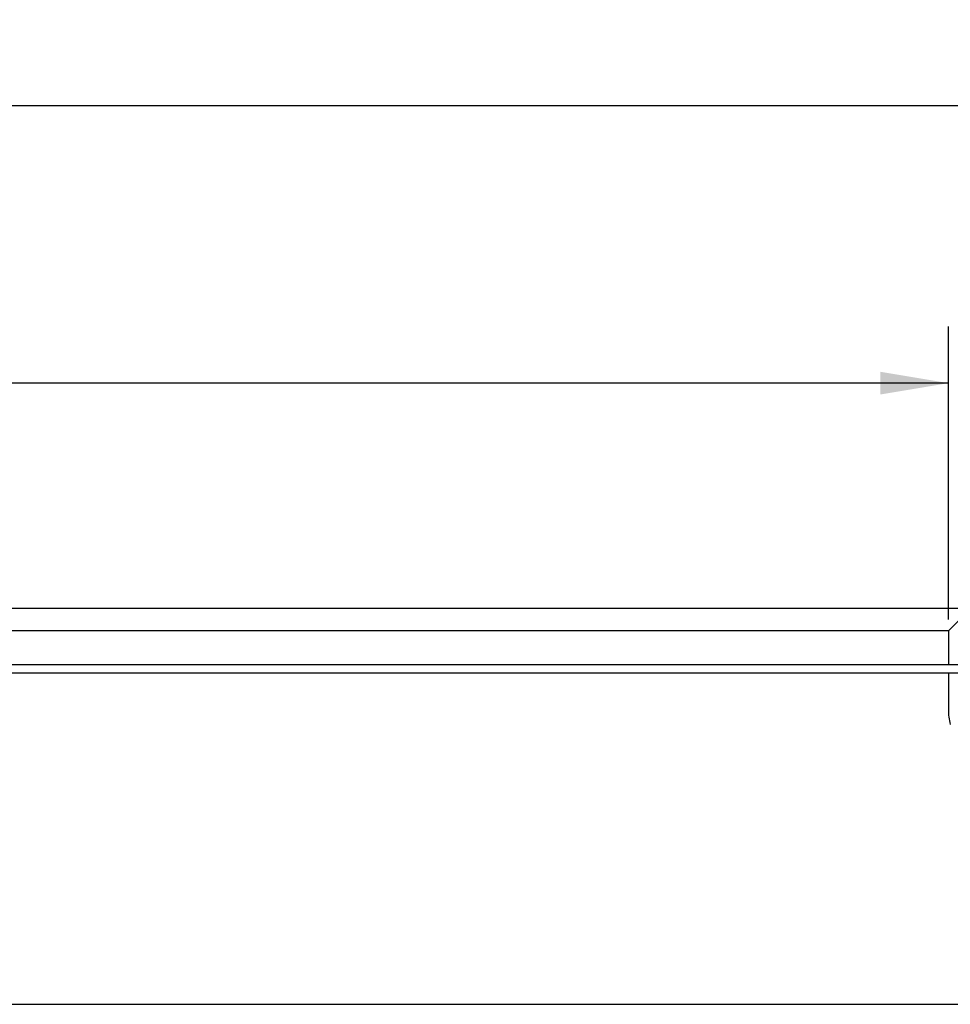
# Model space of a CAD drawing. Header units: millimetres. Extents: x 57 to 226, y 10 to 254.
# Tile 8 of 13: x 133 to 175, y 210 to 253. Entities that reach past the tile are written whole.
import ezdxf
from ezdxf.enums import TextEntityAlignment as Align

# ---------------------------------------------------------------- set-up
doc = ezdxf.new("R2010")
doc.units = ezdxf.units.MM
doc.header["$LTSCALE"] = 23.1
doc.layers.get('0').update_dxf_attribs({"linetype": 'CONTINUOUS'})
doc.layers.add('00_COMPONENTS', color=7, linetype='CONTINUOUS')
doc.layers.add('51__DRAFT_DIMS', color=7, linetype='CONTINUOUS')
doc.styles.get("Standard").update_dxf_attribs({"font": 'simfang.ttf'})
doc.dimstyles.new('DIMSTYLE_1', dxfattribs={"dimtxt": 3, "dimasz": 3, "dimexe": 2.5, "dimexo": 0.5, "dimgap": 0.75, "dimtad": 1, "dimlfac": 2, "dimdsep": 46, "dimtxsty": 'STANDARD', "dimblk": '_FILLED', "dimblk1": '_FILLED', "dimblk2": '_FILLED', "dimcen": 0.09, "dimclrt": 3, "dimazin": 2, "dimtp": 0.5, "dimtm": 0.5, "dimtfac": 1, "dimtofl": 0, "dimtmove": 0, "dimatfit": 3, "dimldrblk": '_FILLED', "dimfxl": 1, "dimtolj": 1, "dimarcsym": 0})

# ---------------------------------------------------------------- blocks, each defined once
blk = doc.blocks.new('_FILLED')
at = {"color": 0, "linetype": 'ByBlock'}
blk.add_solid([(0, 0), (-1, 0.167), (-1, -0.167)], dxfattribs=at)
blk = doc.blocks.new('*D1')
at = {"layer": '51__DRAFT_DIMS', "color": 4}
for p, q in [((70.667, 227.664), (70.667, 252.17)), ((185.667, 227.665), (185.667, 252.17)), ((70.667, 249.67), (128.167, 249.67)), ((185.667, 249.67), (128.167, 249.67))]:
    blk.add_line(p, q, dxfattribs=at)
at = {"layer": '51__DRAFT_DIMS', "color": 4, "xscale": 3, "yscale": 3, "zscale": 3, "rotation": 180}
blk.add_blockref('_FILLED', (70.667, 249.67), dxfattribs=at)
at = {"layer": '51__DRAFT_DIMS', "color": 4, "xscale": 3, "yscale": 3, "zscale": 3}
blk.add_blockref('_FILLED', (185.667, 249.67), dxfattribs=at)
at = {"layer": '51__DRAFT_DIMS', "color": 3}
blk.add_text('230', height=3, dxfattribs=at).set_placement((130.167, 250.42), align=Align.CENTER)
blk = doc.blocks.new('*D2')
at = {"layer": '51__DRAFT_DIMS', "color": 4}
for p, q in [((81.917, 226.965), (81.917, 239.913)), ((174.417, 226.965), (174.417, 239.913)), ((81.917, 237.413), (128.167, 237.413)), ((174.417, 237.413), (128.167, 237.413))]:
    blk.add_line(p, q, dxfattribs=at)
at = {"layer": '51__DRAFT_DIMS', "color": 4, "xscale": 3, "yscale": 3, "zscale": 3, "rotation": 180}
blk.add_blockref('_FILLED', (81.917, 237.413), dxfattribs=at)
at = {"layer": '51__DRAFT_DIMS', "color": 4, "xscale": 3, "yscale": 3, "zscale": 3}
blk.add_blockref('_FILLED', (174.417, 237.413), dxfattribs=at)
at = {"layer": '51__DRAFT_DIMS', "color": 3}
blk.add_text('185', height=3, dxfattribs=at).set_placement((130.167, 238.163), align=Align.CENTER)

msp = doc.modelspace()

# ---------------------------------------------------------------- linework, layer by layer
at = {"layer": '00_COMPONENTS', "color": 7}
for p, q in [((71.2705, 227.4645), (185.0643, 227.4645)), ((174.4174, 226.4645), (175.4174, 227.4645)), ((174.4174, 226.4645), (81.9174, 226.4645)), ((174.4174, 226.4645), (174.4174, 224.9645)), ((175.4174, 224.9645), (80.9174, 224.9645)), ((81.3174, 224.6145), (175.0174, 224.6145)), ((174.4174, 224.6145), (174.4174, 222.9826)), ((70.6674, 209.9645), (185.6674, 209.9645))]:
    msp.add_line(p, q, dxfattribs=at)
msp.add_arc((176.9174, 222.9826), 2.5, 180, 195, dxfattribs=at)

# ---------------------------------------------------------------- dimensions: what is measured, and where the dimension line sits
at = {"layer": '51__DRAFT_DIMS', "color": 4}
for base, p1, p2, picture, middle in [((185.6674, 249.6705), (70.6674, 227.1641), (185.6674, 227.165), '*D1', (130.1674, 249.6705)), ((174.4174, 237.4132), (81.9174, 226.4645), (174.4174, 226.4645), '*D2', (130.1674, 237.4132))]:
    dim = msp.add_linear_dim(base=base, p1=p1, p2=p2, text='%%c<>', dimstyle='DIMSTYLE_1', dxfattribs=at)
    dim.commit()
    dim.dimension.update_dxf_attribs({"geometry": picture, "text_midpoint": middle, "dimtype": 160})

doc.saveas('drawing.dxf')
